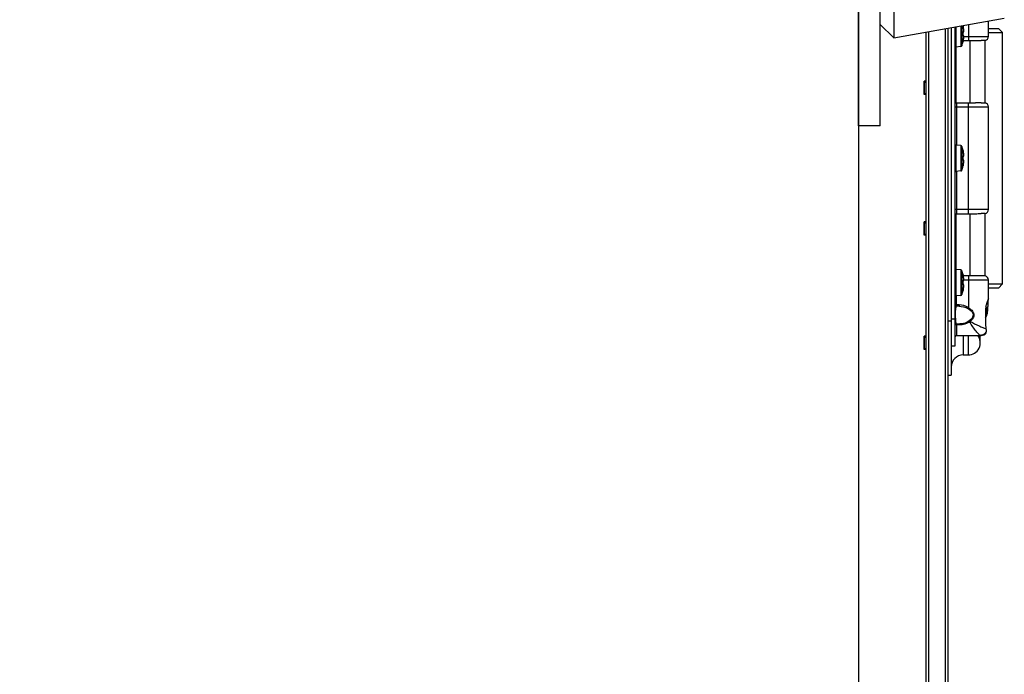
# Model space of a CAD drawing. Header units: millimetres. Extents: x 0 to 420, y 0 to 297.
# Tile 14 of 56: x 122 to 148, y 101 to 118. Entities that reach past the tile are written whole.
import ezdxf

# ---------------------------------------------------------------- set-up
doc = ezdxf.new("R2010")
doc.units = ezdxf.units.MM
doc.header["$LTSCALE"] = 23.1
doc.layers.get('0').update_dxf_attribs({"linetype": 'CONTINUOUS'})
for name, color, linetype in [('02___PRT_ALL_AXES', 7, 'CONTINUOUS'), ('AXES', 7, 'CONTINUOUS'), ('DIM_PILOTEES', 7, 'CONTINUOUS')]:
    doc.layers.add(name, color=color, linetype=linetype)
doc.styles.get("Standard").update_dxf_attribs({"font": 'txt', "width": 0.7})
doc.dimstyles.new('DIMSTYLE_1', dxfattribs={"dimtxt": 2.5, "dimasz": 3.5, "dimexe": 2, "dimexo": 0, "dimtad": 1, "dimlfac": 14.285714, "dimdsep": 46, "dimtxsty": 'Standard', "dimblk": '_FILLED', "dimblk1": '_FILLED', "dimblk2": '_FILLED', "dimcen": 0.09, "dimazin": 2, "dimtp": 0.8, "dimtm": 0.8, "dimtfac": 1, "dimtofl": 0, "dimtmove": 0, "dimatfit": 3, "dimldrblk": '_FILLED', "dimfxl": 0, "dimtolj": 1, "dimarcsym": 0})

# ---------------------------------------------------------------- blocks, each defined once
blk = doc.blocks.new('_FILLED')
at = {"color": 0, "linetype": 'ByBlock'}
blk.add_solid([(0, 0), (-1, 0.1429), (-1, -0.1429)], dxfattribs=at)
blk = doc.blocks.new('*D1')
at = {"layer": 'DIM_PILOTEES', "color": 2, "linetype": 'Continuous'}
for p, q in [((108.182, 123.596), (159.01, 123.596)), ((157.01, 123.596), (157.01, 97.906)), ((157.01, 72.216), (157.01, 97.906)), ((108.182, 72.216), (159.01, 72.216))]:
    blk.add_line(p, q, dxfattribs=at)
at = {"layer": 'DIM_PILOTEES', "color": 2, "linetype": 'Continuous', "xscale": 3.5, "yscale": 3.5, "zscale": 3.5}
for p, rotation in [((157.01, 123.596), 90), ((157.01, 72.216), 270)]:
    blk.add_blockref('_FILLED', p, dxfattribs=dict(at, rotation=rotation))
at = {"layer": 'DIM_PILOTEES', "color": 2, "linetype": 'Continuous', "insert": (153.885, 97.906), "char_height": 2.5, "width": 8.57143, "attachment_point": 2, "rotation": 90, "line_spacing_factor": 0.9}
blk.add_mtext('{\\ftxt;\\W0.0001;\\H0.0001;\\~}{\\ftxt;\\W2.2857142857;\\H2.5; }{\\ftxt;\\W0.0001;\\H0.0001;\\~}', dxfattribs=at)
blk = doc.blocks.new('*D3')
at = {"layer": 'DIM_PILOTEES', "color": 2, "linetype": 'Continuous'}
for p, q in [((143.742, 125.906), (167.635, 125.906)), ((165.635, 125.906), (165.635, 97.906)), ((165.635, 69.906), (165.635, 97.906)), ((143.742, 69.906), (167.635, 69.906))]:
    blk.add_line(p, q, dxfattribs=at)
at = {"layer": 'DIM_PILOTEES', "color": 2, "linetype": 'Continuous', "xscale": 3.5, "yscale": 3.5, "zscale": 3.5}
for p, rotation in [((165.635, 125.906), 90), ((165.635, 69.906), 270)]:
    blk.add_blockref('_FILLED', p, dxfattribs=dict(at, rotation=rotation))
at = {"layer": 'DIM_PILOTEES', "color": 2, "linetype": 'Continuous', "insert": (162.51, 97.906), "char_height": 2.5, "width": 8.83929, "attachment_point": 2, "rotation": 90, "line_spacing_factor": 0.9}
blk.add_mtext('{\\ftxt;\\W0.0001;\\H0.0001;\\~}{\\ftxt;\\W2.3571428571;\\H2.5; }{\\ftxt;\\W0.0001;\\H0.0001;\\~}', dxfattribs=at)

msp = doc.modelspace()

# ---------------------------------------------------------------- linework, layer by layer
at = {"color": 7, "linetype": 'Continuous'}
for p, q in [((143.74153, 114.9858), (143.74153, 121.8458)), ((144.30153, 114.9858), (144.30153, 121.93898)), ((144.65153, 121.4608), (144.65153, 117.2608)), ((144.65153, 117.2608), (147.51279, 117.76947)), ((144.30153, 117.6108), (144.65153, 117.2608)), ((146.05153, 117.50969), (146.05153, 78.30192)), ((146.13553, 117.52463), (146.13553, 109.98979)), ((146.25575, 117.546), (146.25575, 117.02612)), ((146.38689, 117.56931), (146.38689, 117.03759)), ((146.41668, 117.57461), (146.41668, 117.06036)), ((146.44791, 117.56856), (146.44862, 117.56833)), ((146.44841, 117.56448), (146.44804, 117.56696)), ((146.44841, 117.56437), (146.45057, 117.55358)), ((146.44914, 117.56055), (146.44883, 117.56215)), ((146.44949, 117.55879), (146.44914, 117.56055)), ((146.44988, 117.55688), (146.44949, 117.55879)), ((146.4503, 117.55488), (146.44988, 117.55688)), ((146.45059, 117.55355), (146.4503, 117.55488)), ((145.49153, 78.40147), (145.49153, 117.41014)), ((145.56153, 78.38903), (145.56153, 117.42258)), ((145.98153, 117.49725), (145.98153, 78.31436)), ((146.44799, 117.41158), (146.44786, 117.40765)), ((146.44786, 117.33149), (146.44807, 117.32661)), ((146.44791, 117.40497), (146.44809, 117.40496)), ((146.44791, 117.33417), (146.44809, 117.33416)), ((146.44953, 117.40939), (146.44806, 117.40851)), ((146.44806, 117.40849), (146.44945, 117.40879)), ((146.44808, 117.40555), (146.4482, 117.40777)), ((146.44808, 117.33004), (146.44809, 117.33062)), ((146.44809, 117.33062), (146.44826, 117.33523)), ((146.4482, 117.40777), (146.44828, 117.40853)), ((146.44823, 117.41152), (146.44984, 117.41187)), ((146.4488, 117.36602), (146.44879, 117.36779)), ((146.44879, 117.3616), (146.4488, 117.36602)), ((146.46318, 117.45525), (146.46317, 117.45564)), ((146.38689, 117.03759), (146.25575, 117.02612)), ((146.44862, 117.16725), (146.44791, 117.16765)), ((146.44804, 117.16933), (146.44832, 117.17136)), ((146.44841, 117.1711), (146.44832, 117.17136)), ((146.44841, 117.1711), (146.44864, 117.17239)), ((146.45056, 117.18283), (146.44842, 117.17208)), ((146.44853, 117.17256), (146.44875, 117.1738)), ((146.44864, 117.17239), (146.45025, 117.18044)), ((146.44875, 117.1738), (146.44901, 117.17519)), ((146.44901, 117.17519), (146.44931, 117.17674)), ((146.44931, 117.17674), (146.44964, 117.17841)), ((146.44964, 117.17841), (146.45001, 117.1802)), ((146.45025, 117.18044), (146.45059, 117.18203)), ((146.45059, 117.18203), (146.45042, 117.18197)), ((145.43553, 116.11479), (145.43553, 115.82079)), ((144.30153, 114.9858), (143.74153, 114.9858)), ((146.38689, 114.47798), (146.25575, 114.48946)), ((146.25575, 114.48946), (146.25575, 113.80612)), ((146.38689, 114.47798), (146.38689, 113.81759)), ((146.41668, 114.45522), (146.41668, 113.84036)), ((146.44791, 114.34856), (146.44862, 114.34833)), ((146.44841, 114.34448), (146.44804, 114.34696)), ((146.44841, 114.34437), (146.45057, 114.33358)), ((146.44914, 114.34055), (146.44883, 114.34215)), ((146.44949, 114.33879), (146.44914, 114.34055)), ((146.44988, 114.33688), (146.44949, 114.33879)), ((146.4503, 114.33488), (146.44988, 114.33688)), ((146.45059, 114.33355), (146.4503, 114.33488)), ((146.46318, 114.23525), (146.46317, 114.23564)), ((146.44799, 114.19158), (146.44786, 114.18765)), ((146.44786, 114.11149), (146.44807, 114.10661)), ((146.44791, 114.18497), (146.44809, 114.18496)), ((146.44791, 114.11417), (146.44809, 114.11416)), ((146.44862, 113.94725), (146.44791, 113.94765)), ((146.44804, 113.94933), (146.44832, 113.95136)), ((146.44953, 114.18939), (146.44806, 114.18851)), ((146.44806, 114.18849), (146.44945, 114.18879)), ((146.44808, 114.18555), (146.4482, 114.18777)), ((146.44808, 114.11004), (146.44809, 114.11062)), ((146.44809, 114.11062), (146.44826, 114.11523)), ((146.4482, 114.18777), (146.44828, 114.18853)), ((146.44823, 114.19152), (146.44984, 114.19187)), ((146.44841, 113.9511), (146.44832, 113.95136)), ((146.44841, 113.9511), (146.44864, 113.95239)), ((146.45056, 113.96283), (146.44842, 113.95208)), ((146.44853, 113.95256), (146.44875, 113.9538)), ((146.44864, 113.95239), (146.45025, 113.96044)), ((146.44875, 113.9538), (146.44901, 113.95519)), ((146.4488, 114.14602), (146.44879, 114.14779)), ((146.44879, 114.1416), (146.4488, 114.14602)), ((146.44901, 113.95519), (146.44931, 113.95674)), ((146.44931, 113.95674), (146.44964, 113.95841)), ((146.44964, 113.95841), (146.45001, 113.9602)), ((146.45025, 113.96044), (146.45059, 113.96203)), ((146.45059, 113.96203), (146.45042, 113.96197)), ((146.38689, 113.81759), (146.25575, 113.80612)), ((145.43553, 112.47479), (145.43553, 112.18079)), ((146.38689, 111.25798), (146.25575, 111.26946)), ((146.25575, 111.26946), (146.25575, 110.58612)), ((146.38689, 111.25798), (146.38689, 110.59759)), ((146.41668, 111.23522), (146.41668, 110.62036)), ((146.44799, 110.97158), (146.44786, 110.96765)), ((146.44786, 110.89149), (146.44807, 110.88661)), ((146.44791, 111.12856), (146.44862, 111.12833)), ((146.44791, 110.96497), (146.44809, 110.96496)), ((146.44791, 110.89417), (146.44809, 110.89416)), ((146.44841, 111.12448), (146.44804, 111.12696)), ((146.44953, 110.96939), (146.44806, 110.96851)), ((146.44806, 110.96849), (146.44945, 110.96879)), ((146.44808, 110.96555), (146.4482, 110.96777)), ((146.44808, 110.89004), (146.44809, 110.89062)), ((146.44809, 110.89062), (146.44826, 110.89523)), ((146.4482, 110.96777), (146.44828, 110.96853)), ((146.44823, 110.97152), (146.44984, 110.97187)), ((146.44841, 111.12437), (146.45057, 111.11358)), ((146.4488, 110.92602), (146.44879, 110.92779)), ((146.44879, 110.9216), (146.4488, 110.92602)), ((146.44914, 111.12055), (146.44883, 111.12215)), ((146.44949, 111.11879), (146.44914, 111.12055)), ((146.44988, 111.11688), (146.44949, 111.11879)), ((146.4503, 111.11488), (146.44988, 111.11688)), ((146.45059, 111.11355), (146.4503, 111.11488)), ((146.46318, 111.01525), (146.46317, 111.01564)), ((146.44862, 110.72725), (146.44791, 110.72765)), ((146.44804, 110.72933), (146.44832, 110.73136)), ((146.44841, 110.7311), (146.44832, 110.73136)), ((146.44841, 110.7311), (146.44864, 110.73239)), ((146.45056, 110.74283), (146.44842, 110.73208)), ((146.44853, 110.73256), (146.44875, 110.7338)), ((146.44864, 110.73239), (146.45025, 110.74044)), ((146.44875, 110.7338), (146.44901, 110.73519)), ((146.44901, 110.73519), (146.44931, 110.73674)), ((146.44931, 110.73674), (146.44964, 110.73841)), ((146.44964, 110.73841), (146.45001, 110.7402)), ((146.45025, 110.74044), (146.45059, 110.74203)), ((146.45059, 110.74203), (146.45042, 110.74197)), ((146.38689, 110.59759), (146.25575, 110.58612)), ((145.43553, 109.51729), (145.43553, 109.22329))]:
    msp.add_line(p, q, dxfattribs=at)
at = {"color": 3, "linetype": 'Continuous'}
for p, q in [((146.24053, 109.28979), (146.24053, 117.54329)), ((146.58353, 117.60427), (146.58353, 117.29779)), ((147.10153, 117.29779), (147.10153, 117.69636)), ((147.10153, 117.50779), (147.35905, 117.50779)), ((147.35908, 117.50779), (147.46409, 117.40278)), ((146.4624, 117.29779), (147.10153, 117.29779)), ((146.58353, 117.29779), (146.58353, 117.19279)), ((147.10153, 117.40278), (147.46409, 117.40278)), ((147.46409, 110.8928), (147.46409, 117.40278)), ((146.25453, 117.02612), (146.25453, 115.58279)), ((146.45283, 117.19279), (146.76342, 117.19279)), ((146.61853, 117.19279), (146.61853, 115.58279)), ((146.91799, 117.19358), (146.91281, 117.19353)), ((147.01753, 117.19491), (146.91799, 117.19358)), ((147.01753, 115.58067), (147.01753, 117.19491)), ((146.24053, 115.58279), (146.76348, 115.58279)), ((146.24053, 115.47779), (147.10153, 115.47779)), ((146.27553, 115.58279), (146.27553, 114.48773)), ((146.58353, 112.71279), (146.58353, 115.58279)), ((146.91284, 115.58205), (146.91869, 115.58199)), ((146.91869, 115.58199), (146.94803, 115.58166)), ((146.91869, 115.58199), (147.01753, 115.58067)), ((147.10153, 112.81779), (147.10153, 115.47779)), ((146.27553, 113.80785), (146.27553, 112.71279)), ((147.10153, 112.81779), (146.24053, 112.81779)), ((146.24053, 112.71279), (146.76342, 112.71279)), ((146.25453, 112.71279), (146.25453, 111.26946)), ((146.61853, 112.71279), (146.61853, 111.10279)), ((146.91799, 112.71358), (146.91281, 112.71353)), ((147.01753, 112.71491), (146.91799, 112.71358)), ((147.01753, 111.10067), (147.01753, 112.71491)), ((146.76335, 111.10279), (146.45283, 111.10279)), ((146.4624, 110.99779), (147.10153, 110.99779)), ((146.58353, 111.10279), (146.58353, 110.99779)), ((146.58353, 110.99779), (146.58353, 110.28609)), ((146.91895, 111.10199), (146.91285, 111.10205)), ((146.9482, 111.10166), (146.91895, 111.10199)), ((147.01753, 111.10067), (146.91895, 111.10199)), ((147.00619, 111.10085), (146.9482, 111.10166)), ((147.10153, 110.5199), (147.10153, 110.99779)), ((147.10153, 110.8928), (147.46409, 110.8928)), ((147.35908, 110.78779), (147.46409, 110.8928)), ((147.35904, 110.78779), (147.10153, 110.78779)), ((146.27553, 110.31529), (146.27553, 110.58785)), ((147.09309, 110.45879), (147.08097, 110.45879)), ((146.34029, 110.35029), (146.24053, 110.35029)), ((146.34029, 110.31529), (146.27553, 110.31529)), ((146.34029, 110.35029), (146.34029, 110.31529)), ((146.58353, 110.28609), (146.56732, 110.25965)), ((147.02957, 110.24879), (147.02957, 109.81733)), ((146.13553, 109.93029), (146.05153, 109.93029)), ((146.13553, 109.98979), (146.24053, 109.98979)), ((146.13553, 109.98979), (146.13553, 108.53029)), ((146.27553, 109.86029), (146.35855, 109.86029)), ((146.27553, 109.86029), (146.27553, 109.56279)), ((146.35855, 109.86029), (146.35855, 109.8355)), ((146.35855, 109.8355), (146.27553, 109.8355)), ((147.0424, 109.62748), (147.04315, 109.65777)), ((146.27553, 109.56279), (146.916, 109.56279)), ((146.45053, 109.56279), (146.45053, 109.05529)), ((146.57654, 109.56279), (146.57653, 109.37029)), ((146.57653, 109.37029), (146.57653, 109.05529)), ((146.89153, 109.37029), (146.89153, 109.56279)), ((146.13553, 109.28979), (146.24053, 109.28979)), ((146.45053, 109.05529), (146.57653, 109.05529)), ((146.05153, 108.53029), (146.13553, 108.53029))]:
    msp.add_line(p, q, dxfattribs=at)
at = {"color": 2, "linetype": 'Continuous'}
for p, q in [((145.43553, 116.11479), (145.49153, 116.11479)), ((145.43553, 115.82079), (145.49153, 115.82079)), ((145.43553, 112.47479), (145.49153, 112.47479)), ((145.43553, 112.18079), (145.49153, 112.18079)), ((145.43553, 109.51729), (145.49153, 109.51729)), ((145.43553, 109.22329), (145.49153, 109.22329))]:
    msp.add_line(p, q, dxfattribs=at)
at = {"color": 7, "linetype": 'Continuous'}
for points in [[(146.44841, 117.56448), (146.44874, 117.5658), (146.44877, 117.56739), (146.44862, 117.56833)], [(146.44883, 117.56215), (146.44858, 117.56356), (146.44846, 117.56418), (146.44841, 117.56448)], [(146.46317, 117.45692), (146.46291, 117.46604), (146.46233, 117.47579), (146.46145, 117.48611), (146.46026, 117.49691), (146.45879, 117.50813), (146.45703, 117.51967), (146.455, 117.53146), (146.45271, 117.54341), (146.45059, 117.55355)], [(146.44809, 117.40512), (146.44805, 117.40647), (146.44805, 117.40777), (146.44807, 117.40899), (146.44812, 117.41012), (146.44819, 117.41116)], [(146.44828, 117.32695), (146.44819, 117.32791), (146.44812, 117.32899), (146.44807, 117.33017), (146.44805, 117.33143), (146.44805, 117.33277), (146.44809, 117.33415)], [(146.4488, 117.36956), (146.44879, 117.37398), (146.44873, 117.38058), (146.44862, 117.38717), (146.44847, 117.39376), (146.44826, 117.40035), (146.44809, 117.40512)], [(146.44809, 117.33416), (146.44826, 117.33858), (146.44846, 117.34517), (146.44862, 117.35176), (146.44873, 117.35836)], [(146.44819, 117.41116), (146.44828, 117.41209), (146.44838, 117.41291), (146.44849, 117.41359), (146.4486, 117.41414), (146.4487, 117.41453), (146.44876, 117.41473)], [(146.44826, 117.33523), (146.44847, 117.34182), (146.44862, 117.34841), (146.44873, 117.355)], [(146.45284, 117.32499), (146.44945, 117.32679), (146.44828, 117.32705)], [(146.44877, 117.32419), (146.44881, 117.32412), (146.44879, 117.32417), (146.44872, 117.3244), (146.44862, 117.32481), (146.4485, 117.32539), (146.44839, 117.3261), (146.44828, 117.32695)], [(146.44873, 117.355), (146.44879, 117.36495), (146.4488, 117.36956)], [(146.44945, 117.40879), (146.45284, 117.41059), (146.45567, 117.41337), (146.45783, 117.41679), (146.45954, 117.42092), (146.46092, 117.42592), (146.46197, 117.43185), (146.46271, 117.43877), (146.46311, 117.44662), (146.46317, 117.45692)], [(146.44984, 117.41187), (146.45317, 117.41364), (146.45595, 117.41637), (146.45805, 117.4197), (146.45971, 117.42372), (146.46103, 117.42855), (146.46203, 117.43427), (146.46274, 117.44094), (146.46312, 117.44853)], [(146.45059, 117.1829), (146.4527, 117.19299), (146.45501, 117.20503), (146.45704, 117.21688), (146.4588, 117.22848), (146.46027, 117.23976), (146.46145, 117.25064), (146.46234, 117.26108), (146.46291, 117.27099), (146.46318, 117.28033), (146.46311, 117.28896), (146.46271, 117.29681), (146.46197, 117.30373), (146.46092, 117.30966), (146.45954, 117.31466), (146.45783, 117.31879), (146.45567, 117.32221), (146.45284, 117.32499)], [(146.45059, 117.18203), (146.45271, 117.19217), (146.455, 117.20412), (146.45703, 117.21591), (146.45879, 117.22745), (146.46026, 117.23867), (146.46145, 117.24948), (146.46233, 117.2598), (146.46291, 117.26955), (146.46317, 117.27868), (146.46317, 117.27995)], [(146.44832, 117.17136), (146.44835, 117.17149), (146.44843, 117.172), (146.44853, 117.17256)], [(146.44862, 117.16725), (146.44877, 117.16819), (146.44874, 117.16978), (146.44841, 117.1711)], [(146.45001, 117.1802), (146.45041, 117.18206), (146.45059, 117.1829)], [(146.44819, 114.19116), (146.44828, 114.19209), (146.44838, 114.19291), (146.44849, 114.19359), (146.4486, 114.19414), (146.4487, 114.19453), (146.44876, 114.19473)], [(146.44841, 114.34448), (146.44874, 114.3458), (146.44877, 114.34739), (146.44862, 114.34833)], [(146.44883, 114.34215), (146.44858, 114.34356), (146.44846, 114.34418), (146.44841, 114.34448)], [(146.44945, 114.18879), (146.45284, 114.19059), (146.45567, 114.19337), (146.45783, 114.19679), (146.45954, 114.20092), (146.46092, 114.20592), (146.46197, 114.21185), (146.46271, 114.21877), (146.46311, 114.22662), (146.46317, 114.23692)], [(146.44984, 114.19187), (146.45317, 114.19364), (146.45595, 114.19637), (146.45805, 114.1997), (146.45971, 114.20372), (146.46103, 114.20855), (146.46203, 114.21427), (146.46274, 114.22094), (146.46312, 114.22853)], [(146.46317, 114.23692), (146.46291, 114.24604), (146.46233, 114.25579), (146.46145, 114.26611), (146.46026, 114.27691), (146.45879, 114.28813), (146.45703, 114.29967), (146.455, 114.31146), (146.45271, 114.32341), (146.45059, 114.33355)], [(146.44809, 114.18512), (146.44805, 114.18647), (146.44805, 114.18777), (146.44807, 114.18899), (146.44812, 114.19012), (146.44819, 114.19116)], [(146.44828, 114.10695), (146.44819, 114.10791), (146.44812, 114.10899), (146.44807, 114.11017), (146.44805, 114.11143), (146.44805, 114.11277), (146.44809, 114.11415)], [(146.4488, 114.14956), (146.44879, 114.15398), (146.44873, 114.16058), (146.44862, 114.16717), (146.44847, 114.17376), (146.44826, 114.18035), (146.44809, 114.18512)], [(146.44809, 114.11416), (146.44826, 114.11858), (146.44846, 114.12517), (146.44862, 114.13176), (146.44873, 114.13836)], [(146.44826, 114.11523), (146.44847, 114.12182), (146.44862, 114.12841), (146.44873, 114.135)], [(146.45284, 114.10499), (146.44945, 114.10679), (146.44828, 114.10705)], [(146.44877, 114.10419), (146.44881, 114.10412), (146.44879, 114.10417), (146.44872, 114.1044), (146.44862, 114.10481), (146.4485, 114.10539), (146.44839, 114.1061), (146.44828, 114.10695)], [(146.44832, 113.95136), (146.44835, 113.95149), (146.44843, 113.952), (146.44853, 113.95256)], [(146.44862, 113.94725), (146.44877, 113.94819), (146.44874, 113.94978), (146.44841, 113.9511)], [(146.44873, 114.135), (146.44879, 114.14495), (146.4488, 114.14956)], [(146.45001, 113.9602), (146.45041, 113.96206), (146.45059, 113.9629)], [(146.45059, 113.9629), (146.4527, 113.97299), (146.45501, 113.98503), (146.45704, 113.99688), (146.4588, 114.00848), (146.46027, 114.01976), (146.46145, 114.03064), (146.46234, 114.04108), (146.46291, 114.05099), (146.46318, 114.06033), (146.46311, 114.06896), (146.46271, 114.07681), (146.46197, 114.08373), (146.46092, 114.08966), (146.45954, 114.09466), (146.45783, 114.09879), (146.45567, 114.10221), (146.45284, 114.10499)], [(146.45059, 113.96203), (146.45271, 113.97217), (146.455, 113.98412), (146.45703, 113.99591), (146.45879, 114.00745), (146.46026, 114.01867), (146.46145, 114.02948), (146.46233, 114.0398), (146.46291, 114.04955), (146.46317, 114.05868), (146.46317, 114.05995)], [(146.44809, 110.96512), (146.44805, 110.96647), (146.44805, 110.96777), (146.44807, 110.96899), (146.44812, 110.97012), (146.44819, 110.97116)], [(146.44828, 110.88695), (146.44819, 110.88791), (146.44812, 110.88899), (146.44807, 110.89017), (146.44805, 110.89143), (146.44805, 110.89277), (146.44809, 110.89415)], [(146.4488, 110.92956), (146.44879, 110.93398), (146.44873, 110.94058), (146.44862, 110.94717), (146.44847, 110.95376), (146.44826, 110.96035), (146.44809, 110.96512)], [(146.44809, 110.89416), (146.44826, 110.89858), (146.44846, 110.90517), (146.44862, 110.91176), (146.44873, 110.91836)], [(146.44819, 110.97116), (146.44828, 110.97209), (146.44838, 110.97291), (146.44849, 110.97359), (146.4486, 110.97414), (146.4487, 110.97453), (146.44876, 110.97473)], [(146.44826, 110.89523), (146.44847, 110.90182), (146.44862, 110.90841), (146.44873, 110.915)], [(146.45284, 110.88499), (146.44945, 110.88679), (146.44828, 110.88705)], [(146.44877, 110.88419), (146.44881, 110.88412), (146.44879, 110.88417), (146.44872, 110.8844), (146.44862, 110.88481), (146.4485, 110.88539), (146.44839, 110.8861), (146.44828, 110.88695)], [(146.44841, 111.12448), (146.44874, 111.1258), (146.44877, 111.12739), (146.44862, 111.12833)], [(146.44883, 111.12215), (146.44858, 111.12356), (146.44846, 111.12418), (146.44841, 111.12448)], [(146.44873, 110.915), (146.44879, 110.92495), (146.4488, 110.92956)], [(146.44945, 110.96879), (146.45284, 110.97059), (146.45567, 110.97337), (146.45783, 110.97679), (146.45954, 110.98092), (146.46092, 110.98592), (146.46197, 110.99185), (146.46271, 110.99877), (146.46311, 111.00662), (146.46317, 111.01692)], [(146.44984, 110.97187), (146.45317, 110.97364), (146.45595, 110.97637), (146.45805, 110.9797), (146.45971, 110.98372), (146.46103, 110.98855), (146.46203, 110.99427), (146.46274, 111.00094), (146.46312, 111.00853)], [(146.46317, 111.01692), (146.46291, 111.02604), (146.46233, 111.03579), (146.46145, 111.04611), (146.46026, 111.05691), (146.45879, 111.06813), (146.45703, 111.07967), (146.455, 111.09146), (146.45271, 111.10341), (146.45059, 111.11355)], [(146.45059, 110.7429), (146.4527, 110.75299), (146.45501, 110.76503), (146.45704, 110.77688), (146.4588, 110.78848), (146.46027, 110.79976), (146.46145, 110.81064), (146.46234, 110.82108), (146.46291, 110.83099), (146.46318, 110.84033), (146.46311, 110.84896), (146.46271, 110.85681), (146.46197, 110.86373), (146.46092, 110.86966), (146.45954, 110.87466), (146.45783, 110.87879), (146.45567, 110.88221), (146.45284, 110.88499)], [(146.44832, 110.73136), (146.44835, 110.73149), (146.44843, 110.732), (146.44853, 110.73256)], [(146.44862, 110.72725), (146.44877, 110.72819), (146.44874, 110.72978), (146.44841, 110.7311)], [(146.45001, 110.7402), (146.45041, 110.74206), (146.45059, 110.7429)], [(146.45059, 110.74203), (146.45271, 110.75217), (146.455, 110.76412), (146.45703, 110.77591), (146.45879, 110.78745), (146.46026, 110.79867), (146.46145, 110.80948), (146.46233, 110.8198), (146.46291, 110.82955), (146.46317, 110.83868), (146.46317, 110.83995)]]:
    msp.add_lwpolyline(points, dxfattribs=at)
at = {"color": 3, "linetype": 'Continuous'}
for points in [[(147.01753, 117.19491), (146.972, 117.19423), (146.94734, 117.19391), (146.91799, 117.19358)], [(146.94803, 115.58166), (146.99213, 115.58107), (147.00624, 115.58085)], [(147.01753, 112.71491), (146.972, 112.71423), (146.94734, 112.71391), (146.91799, 112.71358)], [(147.02957, 110.02399), (147.03809, 110.03737), (147.04911, 110.05839), (147.05786, 110.07875), (147.06465, 110.09816), (147.06981, 110.11634), (147.07365, 110.13297), (147.07665, 110.14879), (147.07909, 110.16432), (147.08117, 110.18014), (147.08303, 110.19684), (147.08471, 110.21474), (147.08625, 110.23418), (147.08766, 110.2553), (147.08894, 110.2782), (147.09008, 110.30284), (147.09105, 110.32906), (147.09185, 110.35685), (147.09247, 110.386), (147.09288, 110.41636), (147.09307, 110.44773), (147.09309, 110.48883)]]:
    msp.add_lwpolyline(points, dxfattribs=at)
at = {"color": 7, "linetype": 'Continuous'}
for centre, radius, start, end in [((145.58253, 117.36779), 0.889, 13.037184, 13.797055), ((146.44104, 117.56697), 0.00705, 358.137264, 12.967176), ((145.81262, 117.41462), 0.65291, 11.031075, 12.288108), ((145.8201, 117.41608), 0.64529, 10.537476, 11.031532), ((145.82713, 117.41739), 0.63814, 10.090261, 10.537371), ((145.83873, 117.41944), 0.62636, 9.449361, 10.091242), ((145.85582, 117.42228), 0.60904, 8.911591, 9.449182), ((145.87456, 117.42522), 0.59007, 8.3612, 8.911997), ((145.89744, 117.42858), 0.56694, 7.806987, 8.361537), ((146.51388, 117.40762), 0.06603, 179.975886, 182.301008), ((146.51342, 117.33152), 0.06556, 178.432576, 180.027149), ((146.51533, 117.33148), 0.06747, 177.712587, 178.438364), ((145.56152, 117.36957), 0.8871, 359.808602, 2.286795), ((145.56141, 117.36957), 0.88721, 357.713324, 359.808701), ((145.92354, 117.43215), 0.5406, 7.168876, 7.807864), ((145.95398, 117.43597), 0.50992, 6.525571, 7.169325), ((145.98342, 117.43935), 0.48029, 5.95764, 6.525008), ((146.01722, 117.29344), 0.44626, 353.980895, 355.158185), ((146.01983, 117.44311), 0.44368, 5.068788, 5.962316), ((146.05048, 117.44587), 0.41291, 4.700408, 5.062615), ((146.05091, 117.29049), 0.41244, 355.170209, 355.387774), ((146.25453, 117.04007), 0.014, 180, 275), ((146.38384, 117.07246), 0.035, 275, 339.768279), ((145.58253, 117.36779), 0.889, 339.768279, 346.962816), ((146.44103, 117.16923), 0.00706, 347.052245, 2.44375), ((146.44111, 117.16923), 0.00699, 2.445799, 6.329652), ((146.5238, 117.15869), 0.07655, 170.447851, 171.573484), ((146.56513, 117.15185), 0.11844, 170.164755, 170.504842), ((145.82261, 117.31981), 0.64272, 347.693717, 349.036061), ((145.82978, 117.31843), 0.63541, 349.035606, 349.49435), ((145.83591, 117.31729), 0.62918, 349.494395, 349.987415), ((145.84441, 117.31579), 0.62055, 349.987142, 350.480638), ((145.85959, 117.31326), 0.60516, 350.479423, 351.174288), ((145.87898, 117.31025), 0.58554, 351.174686, 351.726431), ((145.89936, 117.30728), 0.56494, 351.726334, 352.240033), ((145.92124, 117.3043), 0.54287, 352.239909, 352.764331), ((145.95111, 117.30054), 0.51275, 352.760799, 353.597613), ((145.98019, 117.29725), 0.48349, 353.601666, 353.992098), ((146.25453, 114.47551), 0.014, 85, 180), ((146.38384, 114.44312), 0.035, 20.231721, 85), ((145.58253, 114.14779), 0.889, 13.037184, 20.231721), ((146.44104, 114.34697), 0.00705, 358.137264, 12.967176), ((145.81262, 114.19462), 0.65291, 11.031075, 12.288108), ((145.8201, 114.19608), 0.64529, 10.537476, 11.031532), ((145.82713, 114.19739), 0.63814, 10.090261, 10.537371), ((145.83873, 114.19944), 0.62636, 9.449361, 10.091242), ((145.85582, 114.20228), 0.60904, 8.911591, 9.449182), ((145.87456, 114.20522), 0.59007, 8.3612, 8.911997), ((145.89744, 114.20858), 0.56694, 7.806987, 8.361537), ((145.92354, 114.21215), 0.5406, 7.168876, 7.807864), ((145.95398, 114.21597), 0.50992, 6.525571, 7.169325), ((145.98342, 114.21935), 0.48029, 5.95764, 6.525008), ((146.01983, 114.22311), 0.44368, 5.068788, 5.962316), ((146.05048, 114.22587), 0.41291, 4.700408, 5.062615), ((145.58253, 114.14779), 0.889, 339.768279, 346.962816), ((146.51388, 114.18762), 0.06603, 179.975886, 182.301008), ((146.51342, 114.11152), 0.06556, 178.432576, 180.027149), ((146.51533, 114.11148), 0.06747, 177.712587, 178.438364), ((145.56152, 114.14957), 0.8871, 359.808602, 2.286795), ((145.56141, 114.14957), 0.88721, 357.713324, 359.808701), ((146.44103, 113.94923), 0.00706, 347.052245, 2.44375), ((146.44111, 113.94923), 0.00699, 2.445799, 6.329652), ((146.5238, 113.93869), 0.07655, 170.447851, 171.573484), ((146.56513, 113.93185), 0.11844, 170.164755, 170.504842), ((145.82261, 114.09981), 0.64272, 347.693717, 349.036061), ((145.82978, 114.09843), 0.63541, 349.035606, 349.49435), ((145.83591, 114.09729), 0.62918, 349.494395, 349.987415), ((145.84441, 114.09579), 0.62055, 349.987142, 350.480638), ((145.85959, 114.09326), 0.60516, 350.479423, 351.174288), ((145.87898, 114.09025), 0.58554, 351.174686, 351.726431), ((145.89936, 114.08728), 0.56494, 351.726334, 352.240033), ((145.92124, 114.0843), 0.54287, 352.239909, 352.764331), ((145.95111, 114.08054), 0.51275, 352.760799, 353.597613), ((145.98019, 114.07725), 0.48349, 353.601666, 353.992098), ((146.01722, 114.07344), 0.44626, 353.980895, 355.158185), ((146.05091, 114.07049), 0.41244, 355.170209, 355.387774), ((146.25453, 113.82007), 0.014, 180, 275), ((146.38384, 113.85246), 0.035, 275, 339.768279), ((146.25453, 111.25551), 0.014, 85, 180), ((146.38384, 111.22312), 0.035, 20.231721, 85), ((145.58253, 110.92779), 0.889, 13.037184, 20.231721), ((146.51388, 110.96762), 0.06603, 179.975886, 182.301008), ((146.51342, 110.89152), 0.06556, 178.432576, 180.027149), ((146.51533, 110.89148), 0.06747, 177.712587, 178.438364), ((146.44104, 111.12697), 0.00705, 358.137264, 12.967176), ((145.56152, 110.92957), 0.8871, 359.808602, 2.286795), ((145.56141, 110.92957), 0.88721, 357.713324, 359.808701), ((145.81262, 110.97462), 0.65291, 11.031075, 12.288108), ((145.8201, 110.97608), 0.64529, 10.537476, 11.031532), ((145.82713, 110.97739), 0.63814, 10.090261, 10.537371), ((145.83873, 110.97944), 0.62636, 9.449361, 10.091242), ((145.85582, 110.98228), 0.60904, 8.911591, 9.449182), ((145.87456, 110.98522), 0.59007, 8.3612, 8.911997), ((145.89744, 110.98858), 0.56694, 7.806987, 8.361537), ((145.92354, 110.99215), 0.5406, 7.168876, 7.807864), ((145.95398, 110.99597), 0.50992, 6.525571, 7.169325), ((145.98342, 110.99935), 0.48029, 5.95764, 6.525008), ((146.01983, 111.00311), 0.44368, 5.068788, 5.962316), ((146.05048, 111.00587), 0.41291, 4.700408, 5.062615), ((145.58253, 110.92779), 0.889, 339.768279, 346.962816), ((146.44103, 110.72923), 0.00706, 347.052245, 2.44375), ((146.44111, 110.72923), 0.00699, 2.445799, 6.329652), ((146.5238, 110.71869), 0.07655, 170.447851, 171.573484), ((146.56513, 110.71185), 0.11844, 170.164755, 170.504842), ((145.82261, 110.87981), 0.64272, 347.693717, 349.036061), ((145.82978, 110.87843), 0.63541, 349.035606, 349.49435), ((145.83591, 110.87729), 0.62918, 349.494395, 349.987415), ((145.84441, 110.87579), 0.62055, 349.987142, 350.480638), ((145.85959, 110.87326), 0.60516, 350.479423, 351.174288), ((145.87898, 110.87025), 0.58554, 351.174686, 351.726431), ((145.89936, 110.86728), 0.56494, 351.726334, 352.240033), ((145.92124, 110.8643), 0.54287, 352.239909, 352.764331), ((145.95111, 110.86054), 0.51275, 352.760799, 353.597613), ((145.98019, 110.85725), 0.48349, 353.601666, 353.992098), ((146.01722, 110.85344), 0.44626, 353.980895, 355.158185), ((146.05091, 110.85049), 0.41244, 355.170209, 355.387774), ((146.25453, 110.60007), 0.014, 180, 275), ((146.38384, 110.63246), 0.035, 275, 339.768279)]:
    msp.add_arc(centre, radius, start, end, dxfattribs=at)
at = {"color": 3, "linetype": 'Continuous'}
for centre, radius, start, end in [((146.99653, 117.29779), 0.105, 281.536959, 360), ((146.7621, 132.49298), 15.30019, 270.00493, 270.564386), ((146.76276, 100.41583), 15.16696, 89.433034, 89.997294), ((146.99653, 115.47779), 0.105, 0, 78.463041), ((146.7621, 128.01298), 15.30019, 270.00493, 270.564386), ((146.99653, 112.81779), 0.105, 281.536959, 360), ((146.76208, 95.8072), 15.29559, 89.435211, 89.995246), ((146.99653, 110.99779), 0.105, 0, 78.463041), ((146.27553, 110.35029), 0.035, 179.999315, 269.999995), ((146.79185, 110.1753), 0.28064, 328.13638, 17.476483), ((146.79116, 110.17497), 0.28141, 17.498018, 29.770507), ((146.27553, 109.82529), 0.035, 89.999546, 180.000692), ((147.83323, 110.07194), 1.58217, 182.428572, 183.267684), ((146.89074, 109.72755), 0.16738, 311.531291, 319.393282), ((146.88604, 109.73139), 0.17345, 319.440548, 327.123375), ((147.47177, 109.81687), 0.4422, 179.940382, 189.943325), ((146.88172, 109.7343), 0.17865, 327.092867, 334.636454), ((146.27553, 109.52779), 0.035, 90.001909, 180), ((146.57653, 109.37029), 0.315, 270, 37.680203), ((146.45053, 108.74029), 0.315, 90, 179.642031)]:
    msp.add_arc(centre, radius, start, end, dxfattribs=at)
at = {"color": 7, "linetype": 'Continuous'}
for points, knots in [([(146.44791, 117.56856), (146.44782, 117.56857), (146.44791, 117.56797), (146.44791, 117.56739), (146.44815, 117.56596), (146.44831, 117.56496), (146.44841, 117.56437)], [0, 0, 0, 0, 0.06427893, 0.25700977, 0.57310595, 1, 1, 1, 1]), ([(146.45059, 117.41911), (146.44986, 117.4194), (146.4487, 117.4171), (146.44834, 117.41477), (146.44807, 117.41269), (146.44799, 117.41158)], [0, 0, 0, 0, 0.2832854, 0.59333476, 1, 1, 1, 1]), ([(146.44807, 117.32661), (146.44823, 117.32483), (146.44822, 117.32283), (146.44988, 117.31953), (146.45059, 117.31975)], [0, 0, 0, 0, 0.70845682, 1, 1, 1, 1]), ([(146.45225, 117.41311), (146.45206, 117.41271), (146.45133, 117.41136), (146.45038, 117.41009), (146.44953, 117.40939)], [0, 0, 0, 0, 0.28571018, 1, 1, 1, 1]), ([(146.45059, 117.41911), (146.45168, 117.41867), (146.45431, 117.41831), (146.45775, 117.42108), (146.46001, 117.42592), (146.46174, 117.43283), (146.46281, 117.44188), (146.46342, 117.45775), (146.46275, 117.4706), (146.462, 117.47971)], [0, 0, 0, 0, 0.05289895, 0.10773313, 0.1839819, 0.28934289, 0.42539485, 0.59109274, 1, 1, 1, 1]), ([(146.46202, 117.25733), (146.46276, 117.26653), (146.46342, 117.27954), (146.4628, 117.29565), (146.46172, 117.30491), (146.45999, 117.31208), (146.45772, 117.31713), (146.45441, 117.3202), (146.45171, 117.32011), (146.45059, 117.31975)], [0, 0, 0, 0, 0.40497951, 0.57027214, 0.70696133, 0.81386608, 0.8921847, 0.94844228, 1, 1, 1, 1]), ([(146.44807, 117.1699), (146.44799, 117.16936), (146.44806, 117.1688), (146.44772, 117.16771), (146.44791, 117.16765)], [0, 0, 0, 0, 0.73359247, 1, 1, 1, 1]), ([(146.44791, 114.34856), (146.44782, 114.34857), (146.44791, 114.34797), (146.44791, 114.34739), (146.44815, 114.34596), (146.44831, 114.34496), (146.44841, 114.34437)], [0, 0, 0, 0, 0.06427893, 0.25700977, 0.57310595, 1, 1, 1, 1]), ([(146.45059, 114.19911), (146.44986, 114.1994), (146.4487, 114.1971), (146.44834, 114.19477), (146.44807, 114.19269), (146.44799, 114.19158)], [0, 0, 0, 0, 0.2832854, 0.59333476, 1, 1, 1, 1]), ([(146.45225, 114.19311), (146.45206, 114.19271), (146.45133, 114.19136), (146.45038, 114.19009), (146.44953, 114.18939)], [0, 0, 0, 0, 0.28571018, 1, 1, 1, 1]), ([(146.45059, 114.19911), (146.45168, 114.19867), (146.45431, 114.19831), (146.45775, 114.20108), (146.46001, 114.20592), (146.46174, 114.21283), (146.46281, 114.22188), (146.46342, 114.23775), (146.46275, 114.2506), (146.462, 114.25971)], [0, 0, 0, 0, 0.05289895, 0.10773313, 0.1839819, 0.28934289, 0.42539485, 0.59109274, 1, 1, 1, 1]), ([(146.44807, 113.9499), (146.44799, 113.94936), (146.44806, 113.9488), (146.44772, 113.94771), (146.44791, 113.94765)], [0, 0, 0, 0, 0.73359247, 1, 1, 1, 1]), ([(146.44807, 114.10661), (146.44823, 114.10483), (146.44822, 114.10283), (146.44988, 114.09953), (146.45059, 114.09975)], [0, 0, 0, 0, 0.70845682, 1, 1, 1, 1]), ([(146.46202, 114.03733), (146.46276, 114.04653), (146.46342, 114.05954), (146.4628, 114.07565), (146.46172, 114.08491), (146.45999, 114.09208), (146.45772, 114.09713), (146.45441, 114.1002), (146.45171, 114.10011), (146.45059, 114.09975)], [0, 0, 0, 0, 0.40497951, 0.57027214, 0.70696133, 0.81386608, 0.8921847, 0.94844228, 1, 1, 1, 1]), ([(146.44791, 111.12856), (146.44782, 111.12857), (146.44791, 111.12797), (146.44791, 111.12739), (146.44815, 111.12596), (146.44831, 111.12496), (146.44841, 111.12437)], [0, 0, 0, 0, 0.06427893, 0.25700977, 0.57310595, 1, 1, 1, 1]), ([(146.45059, 110.97911), (146.44986, 110.9794), (146.4487, 110.9771), (146.44834, 110.97477), (146.44807, 110.97269), (146.44799, 110.97158)], [0, 0, 0, 0, 0.2832854, 0.59333476, 1, 1, 1, 1]), ([(146.44807, 110.88661), (146.44823, 110.88483), (146.44822, 110.88283), (146.44988, 110.87953), (146.45059, 110.87975)], [0, 0, 0, 0, 0.70845682, 1, 1, 1, 1]), ([(146.45225, 110.97311), (146.45206, 110.97271), (146.45133, 110.97136), (146.45038, 110.97009), (146.44953, 110.96939)], [0, 0, 0, 0, 0.28571018, 1, 1, 1, 1]), ([(146.45059, 110.97911), (146.45168, 110.97867), (146.45431, 110.97831), (146.45775, 110.98108), (146.46001, 110.98592), (146.46174, 110.99283), (146.46281, 111.00188), (146.46342, 111.01775), (146.46275, 111.0306), (146.462, 111.03971)], [0, 0, 0, 0, 0.05289895, 0.10773313, 0.1839819, 0.28934289, 0.42539485, 0.59109274, 1, 1, 1, 1]), ([(146.46202, 110.81733), (146.46276, 110.82653), (146.46342, 110.83954), (146.4628, 110.85565), (146.46172, 110.86491), (146.45999, 110.87208), (146.45772, 110.87713), (146.45441, 110.8802), (146.45171, 110.88011), (146.45059, 110.87975)], [0, 0, 0, 0, 0.40497951, 0.57027214, 0.70696133, 0.81386608, 0.8921847, 0.94844228, 1, 1, 1, 1]), ([(146.44807, 110.7299), (146.44799, 110.72936), (146.44806, 110.7288), (146.44772, 110.72771), (146.44791, 110.72765)], [0, 0, 0, 0, 0.73359247, 1, 1, 1, 1])]:
    msp.add_open_spline(points, degree=3, knots=knots, dxfattribs=at)
for points in [[(146.45059, 117.41911), (146.45066, 117.41723), (146.44988, 117.41519), (146.44857, 117.41384)], [(146.45059, 117.31976), (146.45066, 117.32162), (146.4499, 117.32364), (146.44861, 117.32499)], [(146.45059, 114.19911), (146.45066, 114.19723), (146.44988, 114.19519), (146.44857, 114.19384)], [(146.45059, 114.09976), (146.45066, 114.10162), (146.4499, 114.10364), (146.44861, 114.10499)], [(146.45059, 110.97911), (146.45066, 110.97723), (146.44988, 110.97519), (146.44857, 110.97384)], [(146.45059, 110.87976), (146.45066, 110.88162), (146.4499, 110.88364), (146.44861, 110.88499)]]:
    msp.add_open_spline(points, degree=3, dxfattribs=at)
at = {"color": 3, "linetype": 'Continuous'}
for points, knots in [([(147.10153, 110.5199), (147.10153, 110.50835), (147.08835, 110.47767), (147.06572, 110.42239), (147.03808, 110.34421), (147.02957, 110.28228), (147.02957, 110.24879)], [0, 0, 0, 0, 0.12295209, 0.34284424, 0.64368061, 1, 1, 1, 1]), ([(146.25248, 110.00489), (146.25165, 110.02438), (146.24982, 110.09878), (146.25138, 110.17336), (146.25605, 110.22808)], [0, 0, 0, 0, 0.26209642, 1, 1, 1, 1]), ([(146.25605, 110.22808), (146.25718, 110.24139), (146.25933, 110.26348), (146.26436, 110.29173), (146.2681, 110.30686), (146.27312, 110.31529), (146.27553, 110.31529)], [0, 0, 0, 0, 0.44084698, 0.74097845, 0.92024089, 1, 1, 1, 1]), ([(146.56732, 110.25965), (146.59779, 110.24254), (146.65398, 110.20237), (146.71005, 110.12739), (146.70615, 110.05477), (146.67134, 109.9929), (146.6311, 109.95778), (146.60247, 109.93809)], [0, 0, 0, 0, 0.25115916, 0.49899915, 0.62493408, 0.7502302, 1, 1, 1, 1]), ([(146.58353, 110.28609), (146.61423, 110.26533), (146.67193, 110.2189), (146.72285, 110.13577), (146.7234, 110.05981), (146.69579, 109.98987), (146.65723, 109.94782), (146.62904, 109.92407)], [0, 0, 0, 0, 0.25078125, 0.49935309, 0.62522982, 0.75062471, 1, 1, 1, 1]), ([(146.25679, 109.93923), (146.25649, 109.94243), (146.25523, 109.95659), (146.25426, 109.97078), (146.25364, 109.98175)], [0, 0, 0, 0, 0.22654856, 1, 1, 1, 1]), ([(146.27553, 109.86029), (146.27328, 109.86029), (146.26846, 109.86782), (146.26201, 109.89272), (146.25868, 109.91901), (146.25679, 109.93923)], [0, 0, 0, 0, 0.08197052, 0.26238972, 1, 1, 1, 1]), ([(146.60247, 109.93809), (146.58565, 109.92432), (146.51258, 109.8771), (146.4232, 109.86029), (146.35855, 109.86029)], [0, 0, 0, 0, 0.25155139, 1, 1, 1, 1]), ([(146.6124, 109.90709), (146.60882, 109.91211), (146.60143, 109.92139), (146.60212, 109.9331), (146.60246, 109.93809)], [0, 0, 0, 0, 0.55245466, 1, 1, 1, 1]), ([(146.60246, 109.93809), (146.60963, 109.93885), (146.61982, 109.93314), (146.62697, 109.9262), (146.629, 109.92407)], [0, 0, 0, 0, 0.71033867, 1, 1, 1, 1]), ([(146.8997, 109.56279), (146.89227, 109.56279), (146.87422, 109.5719), (146.83435, 109.60714), (146.77564, 109.67903), (146.69718, 109.78473), (146.64194, 109.86488), (146.61241, 109.90709)], [0, 0, 0, 0, 0.0492267, 0.12586417, 0.35573577, 0.65871413, 1, 1, 1, 1]), ([(146.62904, 109.92407), (146.70494, 109.88444), (146.81332, 109.82889), (146.9491, 109.76758), (147.00925, 109.74588), (147.03621, 109.74052)], [0, 0, 0, 0, 0.57411893, 0.81568995, 1, 1, 1, 1]), ([(146.27553, 109.8355), (146.26722, 109.8355), (146.25683, 109.83478), (146.24053, 109.82946), (146.24053, 109.82528)], [0, 0, 0, 0, 0.66523444, 1, 1, 1, 1]), ([(146.98766, 109.5773), (147.00219, 109.58343), (147.02295, 109.59645), (147.04231, 109.61789), (147.0424, 109.62748)], [0, 0, 0, 0, 0.62164442, 1, 1, 1, 1]), ([(147.03621, 109.74052), (147.0376, 109.73268), (147.0418, 109.70529), (147.04335, 109.67751), (147.04315, 109.65777)], [0, 0, 0, 0, 0.28739701, 1, 1, 1, 1]), ([(147.00172, 109.60225), (146.99427, 109.59566), (146.96454, 109.5736), (146.92669, 109.56279), (146.8997, 109.56279)], [0, 0, 0, 0, 0.26910926, 1, 1, 1, 1])]:
    msp.add_open_spline(points, degree=3, knots=knots, dxfattribs=at)
for points in [[(146.58353, 110.28609), (146.51209, 110.33001), (146.42415, 110.34963), (146.34029, 110.35029)], [(146.34029, 110.31529), (146.41821, 110.31529), (146.49961, 110.29821), (146.56732, 110.25965)], [(146.61241, 109.90709), (146.5386, 109.85933), (146.44647, 109.83523), (146.35855, 109.8355)], [(146.629, 109.92407), (146.62244, 109.91965), (146.61726, 109.91334), (146.6124, 109.90709)], [(146.61241, 109.90709), (146.62023, 109.90833), (146.62437, 109.91766), (146.629, 109.92407)], [(146.916, 109.56279), (146.94037, 109.56279), (146.96521, 109.56782), (146.98766, 109.5773)]]:
    msp.add_open_spline(points, degree=3, dxfattribs=at)
at = {"layer": '02___PRT_ALL_AXES', "color": 7, "linetype": 'Continuous'}
msp.add_line((143.74153, 121.8458), (143.74153, 73.9658), dxfattribs=at)
at = {"layer": 'AXES', "color": 7, "linetype": 'Continuous'}
for p, q in [((145.49153, 116.14279), (145.43553, 116.14279)), ((145.43553, 115.79279), (145.43553, 116.14279)), ((145.49153, 115.79279), (145.43553, 115.79279)), ((145.49153, 112.50279), (145.43553, 112.50279)), ((145.43553, 112.15279), (145.43553, 112.50279)), ((145.49153, 112.15279), (145.43553, 112.15279)), ((145.49153, 109.54529), (145.43553, 109.54529)), ((145.43553, 109.19529), (145.43553, 109.54529)), ((145.49153, 109.19529), (145.43553, 109.19529))]:
    msp.add_line(p, q, dxfattribs=at)

# ---------------------------------------------------------------- dimensions: what is measured, and where the dimension line sits
at = {"layer": 'DIM_PILOTEES', "color": 2, "linetype": 'Continuous'}
for base, p1, p2, text, picture, middle in [((165.63511, 69.9058), (143.74153, 125.9058), (143.74153, 69.9058), '{\\ftxt;\\W0.0001;\\H0.0001;\\~}{\\ftxt;\\W2.3571428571;\\H2.5; }{\\ftxt;\\W0.0001;\\H0.0001;\\~}', '*D3', (165.63511, 97.54866)), ((157.00958, 72.2158), (108.18153, 123.5958), (108.18153, 72.2158), '{\\ftxt;\\W0.0001;\\H0.0001;\\~}{\\ftxt;\\W2.2857142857;\\H2.5; }{\\ftxt;\\W0.0001;\\H0.0001;\\~}', '*D1', (157.00958, 97.54866))]:
    dim = msp.add_linear_dim(base=base, p1=p1, p2=p2, angle=270, text=text, dimstyle='DIMSTYLE_1', dxfattribs=at)
    dim.commit()
    dim.dimension.update_dxf_attribs({"geometry": picture, "text_midpoint": middle, "dimtype": 160})

doc.saveas('drawing.dxf')
